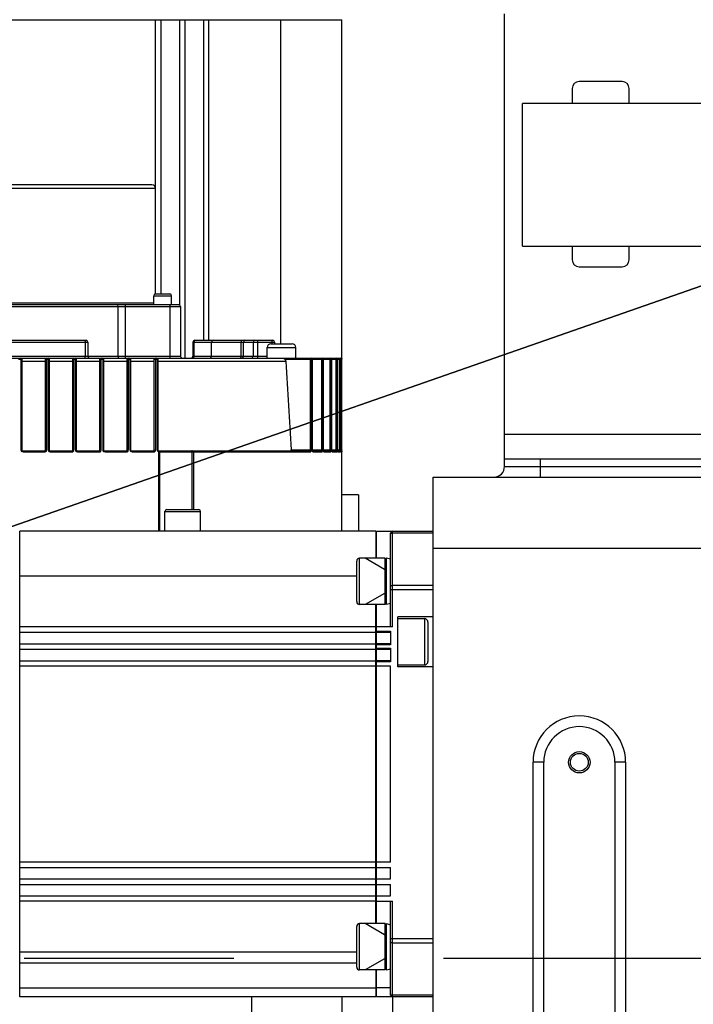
# Model space of a CAD drawing. Header units: millimetres. Extents: x 0 to 14268, y 0 to 10092.
# Tile 65 of 122: x 7871 to 8060, y 2461 to 2737. Entities that reach past the tile are written whole.
import ezdxf

# ---------------------------------------------------------------- set-up
doc = ezdxf.new("R2010")
doc.units = ezdxf.units.MM
doc.header["$LTSCALE"] = 784.74
doc.linetypes.add('CENTER', pattern=[0.6, 0.375, -0.075, 0.075, -0.075])
doc.layers.get('0').update_dxf_attribs({"linetype": 'CONTINUOUS'})
for name, color, linetype in [('204101000060_DXF_AXIS', 7, 'CONTINUOUS'), ('304103000190DXF_CONTINUOUS_LINE', 7, 'CONTINUOUS'), ('304103000191DXF_CONTINUOUS_LINE', 7, 'CONTINUOUS'), ('304105000433DXF_CONTINUOUS_LINE', 7, 'CONTINUOUS'), ('304304000142DXF_CONTINUOUS_LINE', 7, 'CONTINUOUS'), ('304304000144DXF_CONTINUOUS_LINE', 7, 'CONTINUOUS'), ('304304000146DXF_CONTINUOUS_LINE', 7, 'CONTINUOUS'), ('501023000047DXF_CONTINUOUS_LINE', 7, 'CONTINUOUS'), ('604006000004DXF_CONTINUOUS_LINE', 7, 'CONTINUOUS'), ('R210-1-XIANLDXF_CONTINUOUS_LINE', 7, 'CONTINUOUS'), ('运动范围-新_DXF_CONTINUOUS_LINE', 7, 'CONTINUOUS'), ('运动范围-新_DXF_DIMENSION', 7, 'CONTINUOUS')]:
    doc.layers.add(name, color=color, linetype=linetype)
doc.styles.get("Standard").update_dxf_attribs({"font": 'txt', "width": 0.7})
doc.dimstyles.new('DIMSTYLE_1', dxfattribs={"dimtxt": 108, "dimasz": 72, "dimexe": 1, "dimexo": 0, "dimgap": 4.5, "dimtad": 0, "dimtih": 1, "dimtoh": 1, "dimdec": 1, "dimdsep": 46, "dimtxsty": 'Standard', "dimblk": '_FILLED', "dimblk1": '_FILLED', "dimblk2": '_FILLED', "dimcen": 0.09, "dimclrt": 5, "dimazin": 2, "dimtp": 0.5, "dimtm": 0.5, "dimtfac": 1, "dimtdec": 65535, "dimtofl": 0, "dimtmove": 0, "dimatfit": 3, "dimldrblk": '_FILLED', "dimfxl": 0, "dimtolj": 1, "dimarcsym": 0})
doc.dimstyles.new('DIMSTYLE_6', dxfattribs={"dimtxt": 108, "dimasz": 72, "dimexe": 1, "dimexo": 0, "dimtad": 1, "dimdsep": 46, "dimtxsty": 'Standard', "dimblk": '_FILLED', "dimblk1": '_FILLED', "dimblk2": '_FILLED', "dimcen": 0.09, "dimclrt": 5, "dimazin": 2, "dimtp": 0.8, "dimtm": 0.8, "dimtfac": 1, "dimtofl": 0, "dimtmove": 0, "dimatfit": 3, "dimldrblk": '_FILLED', "dimfxl": 0, "dimtolj": 1, "dimarcsym": 0})
doc.dimstyles.new('DIMSTYLE_7', dxfattribs={"dimtxt": 108, "dimasz": 72, "dimexe": 1, "dimexo": 0, "dimtad": 1, "dimdsep": 46, "dimtxsty": 'Standard', "dimblk": '_FILLED', "dimblk1": '_FILLED', "dimblk2": '_FILLED', "dimcen": 0.09, "dimclrt": 5, "dimazin": 2, "dimtp": 2, "dimtm": 2, "dimtfac": 1, "dimtofl": 0, "dimtmove": 0, "dimatfit": 3, "dimldrblk": '_FILLED', "dimfxl": 0, "dimtolj": 1, "dimarcsym": 0})

# ---------------------------------------------------------------- blocks, each defined once
blk = doc.blocks.new('*D1')
at = {"layer": '运动范围-新_DXF_DIMENSION', "color": 2, "linetype": 'Continuous', "transparency": 16777216}
for start, end in [(100.63351, 165), (0, 63.53964)]:
    blk.add_arc((7521.37, 2473.77), 625.52, start, end, dxfattribs=at)
for points in [[(6928.38, 2707.79), (6917.17, 2635.66), (6951.16, 2700.26)], [(8130.76, 2544.96), (8146.88, 2473.77), (8154.72, 2546.34)]]:
    blk.add_solid(points, dxfattribs=at)
blk = doc.blocks.new('_FILLED')
at = {"color": 0, "linetype": 'ByBlock'}
blk.add_solid([(0, 0), (-1, 0.1667), (-1, -0.1667)], dxfattribs=at)
blk = doc.blocks.new('*D2')
at = {"layer": '运动范围-新_DXF_DIMENSION', "color": 2, "linetype": 'Continuous', "transparency": 16777216}
for start, end in [(296.46036, 360), (195, 259.36649)]:
    blk.add_arc((7521.37, 2473.77), 625.52, start, end, dxfattribs=at)
for points in [[(8154.72, 2401.2), (8146.88, 2473.77), (8130.76, 2402.58)], [(6951.16, 2247.28), (6917.17, 2311.87), (6928.38, 2239.75)]]:
    blk.add_solid(points, dxfattribs=at)
blk = doc.blocks.new('*D7')
at = {"layer": '运动范围-新_DXF_DIMENSION', "color": 2, "linetype": 'Continuous', "transparency": 16777216}
for p, q in [((7521.38, 2473.77), (8564, 3282.69)), ((8243.52, 3034.04), (7521.38, 2473.77)), ((8243.52, 3034.04), (8243.52, 3034.04))]:
    blk.add_line(p, q, dxfattribs=at)
at = {"layer": '运动范围-新_DXF_DIMENSION', "color": 2, "linetype": 'Continuous', "transparency": 16777216, "xscale": 72, "yscale": 72, "zscale": 72, "rotation": 217.805634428}
blk.add_blockref('_FILLED', (8243.52, 3034.04), dxfattribs=at)
blk = doc.blocks.new('*D8')
at = {"layer": '运动范围-新_DXF_DIMENSION', "color": 2, "linetype": 'Continuous', "transparency": 16777216}
for p, q in [((7521.38, 2473.77), (10628.18, 3556.87)), ((10055.22, 3357.12), (7521.38, 2473.77)), ((10055.22, 3357.12), (10055.22, 3357.12))]:
    blk.add_line(p, q, dxfattribs=at)
at = {"layer": '运动范围-新_DXF_DIMENSION', "color": 2, "linetype": 'Continuous', "transparency": 16777216, "xscale": 72, "yscale": 72, "zscale": 72, "rotation": 199.2197259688}
blk.add_blockref('_FILLED', (10055.22, 3357.12), dxfattribs=at)

msp = doc.modelspace()

# ---------------------------------------------------------------- linework, layer by layer
at = {"layer": '204101000060_DXF_AXIS', "color": 7, "linetype": 'CENTER'}
msp.add_line((7048.51, 2473.768), (9307.468, 2473.768), dxfattribs=at)
at = {"layer": '304103000190DXF_CONTINUOUS_LINE', "color": 7, "linetype": 'Continuous'}
for q in [(7961.733, 2603.768), (7966.383, 2593.568)]:
    msp.add_line((7966.383, 2603.768), q, dxfattribs=at)
at = {"layer": '304103000191DXF_CONTINUOUS_LINE', "color": 7, "linetype": 'Continuous'}
for p, q in [((8007.383, 2611.768), (8007.383, 2613.768)), ((7987.383, 2608.768), (8123.383, 2608.768)), ((7987.383, 2402.23), (7987.383, 2608.768)), ((8018.383, 2411.914), (8018.383, 2528.768)), ((8038.383, 2528.768), (8038.383, 2368.768))]:
    msp.add_line(p, q, dxfattribs=at)
at = {"layer": '304103000191DXF_CONTINUOUS_LINE', "color": 9, "linetype": 'Continuous'}
for p, q in [((8017.383, 2613.768), (8017.383, 2608.768)), ((8007.383, 2611.768), (8077.383, 2611.768)), ((8113.383, 2588.768), (7987.383, 2588.768)), ((8018.383, 2528.768), (8015.383, 2528.768)), ((8015.383, 2368.768), (8015.383, 2528.768)), ((8041.383, 2528.768), (8038.383, 2528.768)), ((8041.383, 2528.768), (8041.383, 2368.768)), ((7975.998, 2457.981), (7975.998, 2462.968))]:
    msp.add_line(p, q, dxfattribs=at)
at = {"layer": '304103000191DXF_CONTINUOUS_LINE', "color": 7, "linetype": 'Continuous'}
for radius in [3, 2.5]:
    msp.add_circle((8028.383, 2528.768), radius, dxfattribs=at)
for centre, radius, start, end in [((8004.383, 2611.768), 3, 270, 360), ((8028.383, 2528.768), 10, 0, 180)]:
    msp.add_arc(centre, radius, start, end, dxfattribs=at)
at = {"layer": '304103000191DXF_CONTINUOUS_LINE', "color": 9, "linetype": 'Continuous'}
msp.add_arc((8028.383, 2528.768), 13, 0, 180, dxfattribs=at)
at = {"layer": '304105000433DXF_CONTINUOUS_LINE', "color": 7, "linetype": 'Continuous'}
for p, q in [((8007.383, 2613.768), (8007.383, 2738.768)), ((8040.383, 2719.768), (8028.383, 2719.768)), ((8026.383, 2717.768), (8026.383, 2713.568)), ((8042.383, 2713.568), (8042.383, 2717.768)), ((8026.383, 2673.568), (8026.383, 2669.768)), ((8042.383, 2669.768), (8042.383, 2673.568)), ((8028.383, 2667.768), (8040.383, 2667.768)), ((8077.383, 2613.768), (8007.383, 2613.768))]:
    msp.add_line(p, q, dxfattribs=at)
at = {"layer": '304105000433DXF_CONTINUOUS_LINE', "color": 9, "linetype": 'Continuous'}
msp.add_line((8077.383, 2620.768), (8007.383, 2620.768), dxfattribs=at)
at = {"layer": '304105000433DXF_CONTINUOUS_LINE', "color": 7, "linetype": 'Continuous'}
for centre, start, end in [((8028.383, 2717.768), 90, 180), ((8040.383, 2717.768), 0, 90), ((8028.383, 2669.768), 180, 270), ((8040.383, 2669.768), 270, 360)]:
    msp.add_arc(centre, 2, start, end, dxfattribs=at)
at = {"layer": '304304000142DXF_CONTINUOUS_LINE', "color": 9, "linetype": 'Continuous'}
for p, q in [((7909.383, 2689.768), (7833.383, 2689.768)), ((7848.383, 2657.668), (7908.883, 2657.668)), ((7908.883, 2659.668), (7913.883, 2659.668)), ((7826.383, 2656.668), (7916.383, 2656.668)), ((7898.817, 2656.668), (7898.817, 2642.668)), ((7900.849, 2657.168), (7900.849, 2642.168)), ((7913.383, 2657.168), (7913.383, 2642.168)), ((7852.405, 2646.668), (7890.361, 2646.668)), ((7889.606, 2646.668), (7889.606, 2642.668)), ((7919.875, 2646.668), (7942.823, 2646.668)), ((7920.158, 2646.668), (7920.158, 2642.668)), ((7933.402, 2642.668), (7933.402, 2646.668)), ((7934.112, 2642.668), (7934.112, 2646.668)), ((7936.804, 2646.668), (7936.804, 2642.668)), ((7938.025, 2646.668), (7938.025, 2642.668)), ((7942.082, 2646.668), (7942.082, 2646.168)), ((7940.744, 2645.168), (7948.744, 2645.168)), ((7826.383, 2642.668), (7916.383, 2642.668)), ((7870.883, 2641.868), (7871.883, 2641.868)), ((7871.583, 2642.168), (7871.584, 2616.468)), ((7878.512, 2641.22), (7871.883, 2641.22)), ((7878.512, 2641.868), (7879.512, 2641.868)), ((7878.833, 2642.019), (7878.836, 2641.868)), ((7878.836, 2616.468), (7878.836, 2641.868)), ((7879.238, 2641.868), (7879.238, 2616.468)), ((7886.14, 2641.22), (7879.512, 2641.22)), ((7886.14, 2641.868), (7887.14, 2641.868)), ((7886.484, 2642.02), (7886.491, 2641.868)), ((7886.491, 2616.468), (7886.491, 2641.868)), ((7886.892, 2641.868), (7886.892, 2616.468)), ((7893.769, 2641.22), (7887.14, 2641.22)), ((7893.769, 2641.868), (7894.769, 2641.868)), ((7894.134, 2642.02), (7894.145, 2641.868)), ((7894.145, 2616.468), (7894.145, 2641.868)), ((7894.546, 2641.868), (7894.546, 2616.468)), ((7901.398, 2641.22), (7894.769, 2641.22)), ((7901.398, 2641.868), (7902.398, 2641.868)), ((7901.785, 2642.018), (7901.799, 2641.868)), ((7901.799, 2616.468), (7901.799, 2641.868)), ((7902.2, 2641.868), (7902.2, 2616.468)), ((7909.027, 2641.22), (7902.398, 2641.22)), ((7909.027, 2641.868), (7910.027, 2641.868)), ((7909.437, 2642.014), (7909.453, 2641.868)), ((7909.453, 2616.468), (7909.453, 2641.868)), ((7909.854, 2641.868), (7909.854, 2616.468)), ((7946.008, 2641.22), (7910.027, 2641.22)), ((7919.875, 2642.668), (7940.744, 2642.668)), ((7945.687, 2641.868), (7961.414, 2641.868)), ((7952.861, 2616.468), (7952.861, 2642.168)), ((7953.048, 2642.168), (7953.183, 2642.129)), ((7953.096, 2642.018), (7953.133, 2641.868)), ((7953.133, 2616.468), (7953.133, 2641.868)), ((7953.321, 2641.868), (7953.321, 2616.468)), ((7956.033, 2616.468), (7956.033, 2642.168)), ((7956.177, 2642.168), (7956.314, 2642.13)), ((7956.277, 2642.018), (7956.315, 2641.868)), ((7956.315, 2616.468), (7956.315, 2641.868)), ((7956.459, 2641.868), (7956.459, 2616.468)), ((7958.423, 2616.468), (7958.423, 2642.168)), ((7958.528, 2642.168), (7958.669, 2642.13)), ((7958.669, 2642.13), (7958.778, 2642.021)), ((7958.674, 2642.018), (7958.713, 2641.868)), ((7958.713, 2616.468), (7958.713, 2641.868)), ((7958.778, 2642.021), (7958.819, 2641.868)), ((7958.819, 2641.868), (7958.819, 2616.468)), ((7960.096, 2616.468), (7960.096, 2642.168)), ((7960.165, 2642.168), (7960.309, 2642.13)), ((7960.309, 2642.13), (7960.42, 2642.02)), ((7960.352, 2642.019), (7960.392, 2641.868)), ((7960.392, 2616.468), (7960.392, 2641.868)), ((7960.42, 2642.02), (7960.461, 2641.868)), ((7960.461, 2641.868), (7960.461, 2616.468)), ((7961.092, 2616.468), (7961.092, 2642.168)), ((7961.391, 2616.468), (7961.391, 2641.868)), ((7961.433, 2641.868), (7961.433, 2642.168)), ((7961.433, 2641.868), (7961.733, 2641.868)), ((7871.883, 2616.468), (7871.584, 2616.468)), ((7878.512, 2616.468), (7878.836, 2616.468)), ((7879.512, 2616.468), (7879.238, 2616.468)), ((7886.14, 2616.468), (7886.491, 2616.468)), ((7887.14, 2616.468), (7886.892, 2616.468)), ((7893.769, 2616.468), (7894.145, 2616.468)), ((7894.769, 2616.468), (7894.546, 2616.468)), ((7901.398, 2616.468), (7901.799, 2616.468)), ((7902.398, 2616.468), (7902.2, 2616.468)), ((7909.027, 2616.468), (7909.453, 2616.468)), ((7910.027, 2616.468), (7909.854, 2616.468)), ((7947.466, 2616.468), (7953.133, 2616.468)), ((7953.348, 2616.468), (7953.321, 2616.468)), ((7953.408, 2616.468), (7956.315, 2616.468)), ((7956.459, 2616.468), (7958.713, 2616.468)), ((7958.819, 2616.468), (7960.392, 2616.468)), ((7960.094, 2616.408), (7960.096, 2616.468)), ((7960.461, 2616.468), (7961.391, 2616.468)), ((7961.091, 2616.408), (7961.092, 2616.468)), ((7961.431, 2616.203), (7961.433, 2616.408)), ((7961.433, 2616.468), (7961.733, 2616.468)), ((7961.732, 2616.159), (7961.732, 2616.206)), ((7872.183, 2616.168), (7872.184, 2616.127)), ((7872.184, 2616.127), (7872.186, 2615.868)), ((7872.186, 2615.868), (7878.234, 2615.868)), ((7878.212, 2616.168), (7878.223, 2616.127)), ((7879.812, 2616.168), (7879.826, 2616.127)), ((7879.84, 2615.868), (7885.889, 2615.868)), ((7885.84, 2616.168), (7885.864, 2616.127)), ((7887.44, 2616.168), (7887.467, 2616.127)), ((7887.494, 2615.868), (7893.543, 2615.868)), ((7893.469, 2616.168), (7893.506, 2616.127)), ((7895.069, 2616.168), (7895.109, 2616.127)), ((7895.148, 2615.868), (7901.197, 2615.868)), ((7901.098, 2616.168), (7901.147, 2616.127)), ((7902.698, 2616.168), (7902.75, 2616.127)), ((7902.802, 2615.868), (7908.851, 2615.868)), ((7908.727, 2616.168), (7908.789, 2616.127)), ((7910.263, 2616.174), (7910.315, 2616.127)), ((7910.315, 2616.127), (7910.338, 2616.021)), ((7910.338, 2616.021), (7910.329, 2615.881)), ((7910.329, 2593.568), (7910.329, 2615.881)), ((7910.569, 2616.016), (7910.608, 2615.868)), ((7910.583, 2616.018), (7910.622, 2615.868)), ((7910.583, 2615.868), (7910.622, 2615.868)), ((7910.608, 2593.568), (7910.608, 2615.868)), ((7910.622, 2615.868), (7952.847, 2615.868)), ((7919.567, 2616.018), (7919.551, 2615.868)), ((7919.551, 2615.868), (7919.551, 2599.668)), ((7919.993, 2616.018), (7920.014, 2615.868)), ((7920.014, 2615.868), (7920.014, 2599.668)), ((7953.325, 2616.168), (7953.461, 2616.127)), ((7953.461, 2616.127), (7953.561, 2616.018)), ((7953.561, 2616.018), (7953.598, 2615.868)), ((7953.598, 2615.868), (7956.094, 2615.868)), ((7956.53, 2616.127), (7956.634, 2616.018)), ((7956.634, 2616.018), (7956.672, 2615.868)), ((7956.672, 2615.868), (7958.551, 2615.868)), ((7958.868, 2616.086), (7958.934, 2616.018)), ((7958.934, 2616.018), (7958.973, 2615.868)), ((7958.973, 2615.868), (7960.285, 2615.868)), ((7959.99, 2616.168), (7960.12, 2616.137)), ((7960.245, 2616.018), (7960.285, 2615.868)), ((7960.521, 2616.018), (7960.561, 2615.868)), ((7960.561, 2615.868), (7961.336, 2615.868)), ((7961.174, 2616.135), (7961.296, 2616.018)), ((7961.296, 2616.018), (7961.336, 2615.868)), ((7961.433, 2616.018), (7961.473, 2615.868)), ((7961.473, 2615.868), (7961.729, 2615.868)), ((7961.602, 2616.113), (7961.689, 2616.018)), ((7961.689, 2616.018), (7961.729, 2615.868)), ((7912.027, 2599.168), (7922.027, 2599.168)), ((7936.333, 2462.968), (7936.333, 2453.581))]:
    msp.add_line(p, q, dxfattribs=at)
at = {"layer": '304304000142DXF_CONTINUOUS_LINE', "color": 7, "linetype": 'Continuous'}
for p, q in [((7908.383, 2690.768), (7834.383, 2690.768)), ((7909.383, 2660.168), (7909.383, 2689.768)), ((7908.883, 2657.168), (7908.883, 2659.668)), ((7909.383, 2660.168), (7913.383, 2660.168)), ((7913.883, 2657.168), (7913.883, 2659.668)), ((7826.883, 2657.168), (7915.883, 2657.168)), ((7916.383, 2656.668), (7916.383, 2642.668)), ((7852.906, 2647.168), (7889.86, 2647.168)), ((7890.361, 2646.668), (7890.361, 2642.668)), ((7919.875, 2646.668), (7919.875, 2642.668)), ((7920.376, 2647.168), (7942.323, 2647.168)), ((7925.142, 2642.668), (7925.142, 2646.668)), ((7942.823, 2646.668), (7942.823, 2646.168)), ((7940.744, 2642.168), (7940.744, 2645.168)), ((7941.744, 2646.168), (7947.744, 2646.168)), ((7948.744, 2642.168), (7948.744, 2645.168)), ((7781.662, 2642.168), (7958.423, 2642.168)), ((7871.883, 2641.868), (7871.883, 2616.468)), ((7878.512, 2616.468), (7878.512, 2641.868)), ((7879.512, 2641.868), (7879.512, 2616.468)), ((7886.14, 2616.468), (7886.14, 2641.868)), ((7887.14, 2641.868), (7887.14, 2616.468)), ((7893.769, 2616.468), (7893.769, 2641.868)), ((7894.769, 2641.868), (7894.769, 2616.468)), ((7901.398, 2616.468), (7901.398, 2641.868)), ((7902.398, 2641.868), (7902.398, 2616.468)), ((7909.027, 2616.468), (7909.027, 2641.868)), ((7910.027, 2641.868), (7910.027, 2616.468)), ((7953.348, 2641.868), (7953.348, 2616.468)), ((7956.477, 2641.868), (7956.477, 2616.468)), ((7958.528, 2642.168), (7960.096, 2642.168)), ((7958.828, 2641.868), (7958.828, 2616.468)), ((7960.165, 2642.168), (7961.433, 2642.168)), ((7960.465, 2641.868), (7960.465, 2616.468)), ((7961.433, 2642.168), (7961.581, 2642.128)), ((7961.581, 2642.128), (7961.692, 2642.019)), ((7961.692, 2642.019), (7961.733, 2641.868)), ((7961.733, 2593.568), (7961.733, 2641.868)), ((7956.479, 2616.388), (7956.477, 2616.468)), ((7958.835, 2616.306), (7958.828, 2616.468)), ((7958.855, 2616.161), (7958.835, 2616.306)), ((7960.469, 2616.303), (7960.465, 2616.468)), ((7960.482, 2616.15), (7960.469, 2616.303)), ((7961.428, 2616.32), (7961.426, 2616.468)), ((7961.433, 2616.167), (7961.428, 2616.32)), ((7961.732, 2616.284), (7961.732, 2616.34)), ((7961.732, 2616.206), (7961.732, 2616.284)), ((7961.733, 2616.468), (7961.733, 2616.352)), ((7872.183, 2616.168), (7878.212, 2616.168)), ((7879.812, 2616.168), (7885.84, 2616.168)), ((7887.44, 2616.168), (7893.469, 2616.168)), ((7895.069, 2616.168), (7901.098, 2616.168)), ((7902.698, 2616.168), (7908.727, 2616.168)), ((7910.327, 2616.168), (7952.576, 2616.168)), ((7953.408, 2616.168), (7955.813, 2616.168)), ((7956.517, 2616.168), (7958.262, 2616.168)), ((7956.539, 2616.104), (7956.517, 2616.168)), ((7956.539, 2616.105), (7956.536, 2616.11)), ((7958.854, 2616.168), (7959.99, 2616.168)), ((7960.481, 2616.168), (7961.038, 2616.168)), ((7961.038, 2616.168), (7961.174, 2616.135)), ((7912.527, 2599.668), (7921.527, 2599.668)), ((7912.027, 2593.568), (7912.027, 2599.168)), ((7922.027, 2593.568), (7922.027, 2599.168)), ((7961.733, 2462.968), (7961.733, 2453.581))]:
    msp.add_line(p, q, dxfattribs=at)
at = {"layer": '304304000142DXF_CONTINUOUS_LINE', "color": 9, "linetype": 'Continuous'}
for points in [[(7878.812, 2642.168), (7878.824, 2642.13), (7878.833, 2642.019)], [(7879.212, 2642.168), (7879.224, 2642.129), (7879.234, 2642.019), (7879.238, 2641.868)], [(7886.44, 2642.168), (7886.465, 2642.13), (7886.484, 2642.02)], [(7886.84, 2642.168), (7886.866, 2642.129), (7886.885, 2642.019), (7886.892, 2641.868)], [(7894.069, 2642.168), (7894.106, 2642.13), (7894.134, 2642.02)], [(7894.469, 2642.168), (7894.507, 2642.128), (7894.536, 2642.018), (7894.546, 2641.868)], [(7901.698, 2642.168), (7901.747, 2642.13), (7901.785, 2642.018)], [(7902.098, 2642.168), (7902.149, 2642.128), (7902.186, 2642.018), (7902.2, 2641.868)], [(7909.327, 2642.168), (7909.389, 2642.129), (7909.437, 2642.014)], [(7909.727, 2642.168), (7909.79, 2642.128), (7909.837, 2642.018), (7909.854, 2641.868)], [(7952.861, 2642.168), (7952.996, 2642.128), (7953.096, 2642.018)], [(7953.183, 2642.129), (7953.286, 2642.014), (7953.321, 2641.868)], [(7956.033, 2642.168), (7956.172, 2642.128), (7956.277, 2642.018)], [(7956.314, 2642.13), (7956.42, 2642.02), (7956.459, 2641.868)], [(7958.423, 2642.168), (7958.567, 2642.128), (7958.674, 2642.018)], [(7960.096, 2642.168), (7960.242, 2642.129), (7960.352, 2642.019)], [(7952.576, 2616.168), (7952.628, 2616.172), (7952.68, 2616.188), (7952.729, 2616.214), (7952.769, 2616.245), (7952.799, 2616.28), (7952.823, 2616.317), (7952.842, 2616.359), (7952.856, 2616.408), (7952.861, 2616.468)], [(7955.813, 2616.168), (7955.853, 2616.173), (7955.894, 2616.189), (7955.933, 2616.216), (7955.964, 2616.249), (7955.988, 2616.285), (7956.006, 2616.323), (7956.019, 2616.365), (7956.029, 2616.412), (7956.033, 2616.468)], [(7958.262, 2616.168), (7958.292, 2616.173), (7958.322, 2616.189), (7958.35, 2616.216), (7958.374, 2616.25), (7958.391, 2616.287), (7958.404, 2616.326), (7958.414, 2616.367), (7958.421, 2616.413), (7958.423, 2616.468)], [(7959.99, 2616.168), (7960.012, 2616.174), (7960.034, 2616.195), (7960.055, 2616.229), (7960.07, 2616.27), (7960.081, 2616.312), (7960.089, 2616.357), (7960.094, 2616.408)], [(7961.038, 2616.168), (7961.049, 2616.174), (7961.061, 2616.195), (7961.071, 2616.229), (7961.079, 2616.27), (7961.084, 2616.313), (7961.088, 2616.358), (7961.091, 2616.408)], [(7878.223, 2616.127), (7878.231, 2616.018), (7878.234, 2615.868)], [(7879.826, 2616.127), (7879.836, 2616.018), (7879.84, 2615.868)], [(7885.864, 2616.127), (7885.882, 2616.018), (7885.889, 2615.868)], [(7887.467, 2616.127), (7887.487, 2616.018), (7887.494, 2615.868)], [(7893.506, 2616.127), (7893.533, 2616.018), (7893.543, 2615.868)], [(7895.109, 2616.127), (7895.138, 2616.018), (7895.148, 2615.868)], [(7901.147, 2616.127), (7901.184, 2616.018), (7901.197, 2615.868)], [(7902.75, 2616.127), (7902.788, 2616.018), (7902.802, 2615.868)], [(7908.789, 2616.127), (7908.834, 2616.018), (7908.851, 2615.868)], [(7910.319, 2616.168), (7910.464, 2616.125), (7910.569, 2616.016)], [(7910.327, 2616.168), (7910.475, 2616.127), (7910.583, 2616.018)], [(7910.329, 2615.881), (7910.415, 2615.875), (7910.488, 2615.871), (7910.543, 2615.869), (7910.583, 2615.868)], [(7919.668, 2616.168), (7919.609, 2616.127), (7919.567, 2616.018)], [(7919.853, 2616.168), (7919.934, 2616.127), (7919.993, 2616.018)], [(7952.576, 2616.168), (7952.712, 2616.127), (7952.811, 2616.018), (7952.847, 2615.868)], [(7955.813, 2616.168), (7955.953, 2616.127), (7956.056, 2616.018), (7956.094, 2615.868)], [(7958.262, 2616.168), (7958.407, 2616.127), (7958.513, 2616.018), (7958.551, 2615.868)], [(7960.12, 2616.137), (7960.137, 2616.127), (7960.245, 2616.018)]]:
    msp.add_lwpolyline(points, dxfattribs=at)
at = {"layer": '304304000142DXF_CONTINUOUS_LINE', "color": 7, "linetype": 'Continuous'}
for points in [[(7961.092, 2642.168), (7961.239, 2642.129), (7961.35, 2642.019), (7961.391, 2641.868)], [(7961.126, 2642.168), (7961.272, 2642.13), (7961.384, 2642.02), (7961.425, 2641.868)], [(7947.33, 2616.168), (7947.407, 2616.211), (7947.455, 2616.323), (7947.466, 2616.468)], [(7953.41, 2616.154), (7953.373, 2616.255), (7953.35, 2616.421), (7953.348, 2616.468)], [(7956.517, 2616.168), (7956.506, 2616.199), (7956.479, 2616.388)], [(7953.408, 2616.145), (7953.418, 2616.138), (7953.41, 2616.154)], [(7958.865, 2616.089), (7958.876, 2616.075), (7958.876, 2616.08), (7958.855, 2616.161)], [(7960.5, 2616.036), (7960.505, 2616.025), (7960.498, 2616.052), (7960.482, 2616.15)], [(7961.429, 2616.168), (7961.579, 2616.127), (7961.602, 2616.113)], [(7961.446, 2615.983), (7961.45, 2615.972), (7961.45, 2615.974), (7961.444, 2616.018), (7961.437, 2616.093), (7961.433, 2616.167)]]:
    msp.add_lwpolyline(points, dxfattribs=at)
for centre, radius, start, end in [((7908.383, 2689.768), 1, 0, 90), ((7909.383, 2659.668), 0.5, 90, 180), ((7913.383, 2659.668), 0.5, 0, 90), ((7915.883, 2656.668), 0.5, 0, 90), ((7889.861, 2646.668), 0.5, 0, 90), ((7920.375, 2646.668), 0.5, 90, 180), ((7925.642, 2646.668), 0.5, 90, 180), ((7942.323, 2646.668), 0.5, 0, 90), ((7941.744, 2645.168), 1, 90, 180), ((7947.744, 2645.168), 1, 0, 90), ((7871.583, 2641.868), 0.3, 0, 90), ((7878.812, 2641.868), 0.3, 90, 180), ((7879.212, 2641.868), 0.3, 0, 90), ((7886.44, 2641.868), 0.3, 90, 180), ((7886.84, 2641.868), 0.3, 0, 90), ((7890.861, 2642.668), 0.5, 180, 270), ((7894.069, 2641.868), 0.3, 90, 180), ((7894.469, 2641.868), 0.3, 0, 90), ((7901.698, 2641.868), 0.3, 90, 180), ((7902.098, 2641.868), 0.3, 0, 90), ((7909.327, 2641.868), 0.3, 90, 180), ((7909.727, 2641.868), 0.3, 0, 90), ((7916.883, 2642.668), 0.5, 180, 270), ((7919.375, 2642.668), 0.5, 270, 360), ((7924.642, 2642.668), 0.5, 270, 360), ((7953.048, 2641.868), 0.3, 0, 90), ((7956.177, 2641.868), 0.3, 0, 90), ((7958.528, 2641.868), 0.3, 0, 90), ((7960.165, 2641.868), 0.3, 0, 90), ((7961.433, 2641.868), 0.3, 0, 90), ((7872.183, 2616.468), 0.3, 180, 270), ((7878.212, 2616.468), 0.3, 270, 360), ((7879.812, 2616.468), 0.3, 180, 270), ((7885.84, 2616.468), 0.3, 270, 360), ((7887.44, 2616.468), 0.3, 180, 270), ((7893.469, 2616.468), 0.3, 270, 360), ((7895.069, 2616.468), 0.3, 180, 270), ((7901.098, 2616.468), 0.3, 270, 360), ((7902.698, 2616.468), 0.3, 180, 270), ((7908.727, 2616.468), 0.3, 270, 360), ((7910.327, 2616.468), 0.3, 180, 270), ((7958.391, 2616.13), 2.993, 2.9504, 4.01612), ((7958.914, 2616.154), 2.47, 0.30133, 3.00315), ((7959.432, 2616.159), 1.951, 358.72251, 0.2555), ((7912.527, 2599.168), 0.5, 90, 180), ((7921.527, 2599.168), 0.5, 0, 90)]:
    msp.add_arc(centre, radius, start, end, dxfattribs=at)
at = {"layer": '304304000142DXF_CONTINUOUS_LINE', "color": 9, "linetype": 'Continuous'}
for centre, radius, start, end in [((7919.687, 2642.668), 0.471, 353.34064, 359.92426), ((7952.316, 2616.119), 0.783, 12.66793, 17.25814), ((7955.41, 2616.144), 0.88, 10.35381, 14.14039), ((7957.612, 2616.156), 1.083, 7.93635, 10.89154), ((7958.793, 2616.124), 1.585, 5.71709, 7.76716), ((7879.391, 2616.429), 0.514, 305.27292, 308.72176), ((7959.815, 2616.149), 1.568, 356.47647, 358.74916)]:
    msp.add_arc(centre, radius, start, end, dxfattribs=at)
for points in [[(7898.478, 2657.168), (7898.679, 2657.168), (7898.817, 2656.869), (7898.817, 2656.668)], [(7934.573, 2647.168), (7934.346, 2647.168), (7934.112, 2646.894), (7934.112, 2646.668)], [(7937.285, 2647.168), (7937.054, 2647.168), (7936.804, 2646.899), (7936.804, 2646.668)], [(7898.817, 2642.668), (7898.817, 2642.466), (7898.954, 2642.168), (7899.155, 2642.168)], [(7933.65, 2642.168), (7933.877, 2642.168), (7934.112, 2642.441), (7934.112, 2642.668)], [(7936.323, 2642.168), (7936.554, 2642.168), (7936.804, 2642.436), (7936.804, 2642.668)]]:
    msp.add_open_spline(points, degree=3, dxfattribs=at)
for points, knots in [([(7889.484, 2647.168), (7889.515, 2647.168), (7889.557, 2647.047), (7889.576, 2646.971), (7889.586, 2646.908)], [0, 0, 0, 0, 0.3318535, 1, 1, 1, 1]), ([(7889.586, 2646.908), (7889.593, 2646.869), (7889.603, 2646.789), (7889.606, 2646.708), (7889.606, 2646.668)], [0, 0, 0, 0, 0.4937567, 1, 1, 1, 1]), ([(7920.216, 2646.908), (7920.198, 2646.87), (7920.169, 2646.792), (7920.158, 2646.709), (7920.158, 2646.668)], [0, 0, 0, 0, 0.5053459, 1, 1, 1, 1]), ([(7920.517, 2647.168), (7920.456, 2647.168), (7920.325, 2647.091), (7920.249, 2646.977), (7920.216, 2646.908)], [0, 0, 0, 0, 0.4441085, 1, 1, 1, 1]), ([(7933.509, 2647.168), (7933.45, 2647.168), (7933.433, 2646.909), (7933.402, 2646.781), (7933.402, 2646.668)], [0, 0, 0, 0, 0.3422611, 1, 1, 1, 1]), ([(7937.895, 2647.168), (7937.957, 2647.168), (7937.996, 2646.917), (7938.025, 2646.781), (7938.025, 2646.668)], [0, 0, 0, 0, 0.3502743, 1, 1, 1, 1]), ([(7941.953, 2647.168), (7941.985, 2647.168), (7942.031, 2647.049), (7942.05, 2646.971), (7942.061, 2646.908)], [0, 0, 0, 0, 0.335506, 1, 1, 1, 1]), ([(7942.061, 2646.908), (7942.068, 2646.869), (7942.078, 2646.789), (7942.082, 2646.708), (7942.082, 2646.668)], [0, 0, 0, 0, 0.4939374, 1, 1, 1, 1]), ([(7889.729, 2642.168), (7889.669, 2642.168), (7889.635, 2642.421), (7889.606, 2642.554), (7889.606, 2642.668)], [0, 0, 0, 0, 0.3478479, 1, 1, 1, 1]), ([(7919.799, 2642.168), (7919.888, 2642.168), (7920.065, 2642.317), (7920.142, 2642.504), (7920.155, 2642.614)], [0, 0, 0, 0, 0.445785, 1, 1, 1, 1]), ([(7933.296, 2642.168), (7933.326, 2642.168), (7933.358, 2642.293), (7933.376, 2642.365), (7933.385, 2642.427)], [0, 0, 0, 0, 0.3231662, 1, 1, 1, 1]), ([(7933.385, 2642.427), (7933.391, 2642.466), (7933.399, 2642.546), (7933.402, 2642.627), (7933.402, 2642.668)], [0, 0, 0, 0, 0.4933537, 1, 1, 1, 1]), ([(7938.154, 2642.168), (7938.093, 2642.168), (7938.053, 2642.419), (7938.025, 2642.554), (7938.025, 2642.668)], [0, 0, 0, 0, 0.3502743, 1, 1, 1, 1]), ([(7871.584, 2616.468), (7871.584, 2616.405), (7871.601, 2616.277), (7871.644, 2616.154), (7871.677, 2616.097)], [0, 0, 0, 0, 0.4874821, 1, 1, 1, 1]), ([(7878.615, 2615.964), (7878.666, 2615.995), (7878.774, 2616.085), (7878.745, 2616.229), (7878.713, 2616.284)], [0, 0, 0, 0, 0.4862807, 1, 1, 1, 1]), ([(7878.713, 2616.284), (7878.707, 2616.293), (7878.695, 2616.312), (7878.682, 2616.33), (7878.675, 2616.339)], [0, 0, 0, 0, 0.479591, 1, 1, 1, 1]), ([(7879.238, 2616.468), (7879.238, 2616.405), (7879.255, 2616.277), (7879.299, 2616.154), (7879.331, 2616.097)], [0, 0, 0, 0, 0.487534, 1, 1, 1, 1]), ([(7886.142, 2615.908), (7886.225, 2615.935), (7886.405, 2616.002), (7886.406, 2616.213), (7886.367, 2616.283)], [0, 0, 0, 0, 0.5218749, 1, 1, 1, 1]), ([(7886.367, 2616.283), (7886.361, 2616.292), (7886.349, 2616.311), (7886.336, 2616.329), (7886.329, 2616.339)], [0, 0, 0, 0, 0.4795885, 1, 1, 1, 1]), ([(7886.892, 2616.468), (7886.892, 2616.405), (7886.91, 2616.276), (7886.954, 2616.153), (7886.986, 2616.096)], [0, 0, 0, 0, 0.4877046, 1, 1, 1, 1]), ([(7893.88, 2615.944), (7893.946, 2615.977), (7894.086, 2616.065), (7894.074, 2616.242), (7894.04, 2616.306)], [0, 0, 0, 0, 0.5042782, 1, 1, 1, 1]), ([(7894.04, 2616.306), (7894.035, 2616.315), (7894.025, 2616.334), (7894.013, 2616.352), (7894.006, 2616.361)], [0, 0, 0, 0, 0.4814731, 1, 1, 1, 1]), ([(7894.546, 2616.468), (7894.546, 2616.413), (7894.56, 2616.301), (7894.593, 2616.193), (7894.617, 2616.14)], [0, 0, 0, 0, 0.4835096, 1, 1, 1, 1]), ([(7901.421, 2615.9), (7901.513, 2615.927), (7901.711, 2615.994), (7901.732, 2616.225), (7901.693, 2616.302)], [0, 0, 0, 0, 0.5243179, 1, 1, 1, 1]), ([(7901.693, 2616.302), (7901.688, 2616.312), (7901.678, 2616.331), (7901.666, 2616.35), (7901.659, 2616.359)], [0, 0, 0, 0, 0.4814352, 1, 1, 1, 1]), ([(7902.2, 2616.468), (7902.2, 2616.412), (7902.215, 2616.298), (7902.25, 2616.189), (7902.275, 2616.136)], [0, 0, 0, 0, 0.4844372, 1, 1, 1, 1]), ([(7909.072, 2615.897), (7909.156, 2615.919), (7909.323, 2615.972), (7909.384, 2616.162), (7909.364, 2616.235)], [0, 0, 0, 0, 0.5314703, 1, 1, 1, 1]), ([(7909.343, 2616.291), (7909.338, 2616.301), (7909.327, 2616.322), (7909.315, 2616.342), (7909.308, 2616.352)], [0, 0, 0, 0, 0.4803741, 1, 1, 1, 1]), ([(7909.364, 2616.235), (7909.361, 2616.244), (7909.355, 2616.263), (7909.347, 2616.281), (7909.343, 2616.291)], [0, 0, 0, 0, 0.4820463, 1, 1, 1, 1]), ([(7909.854, 2616.468), (7909.854, 2616.403), (7909.875, 2616.273), (7909.925, 2616.15), (7909.961, 2616.095)], [0, 0, 0, 0, 0.4951504, 1, 1, 1, 1]), ([(7952.952, 2615.897), (7953.004, 2615.925), (7953.108, 2616.047), (7953.099, 2616.205), (7953.08, 2616.29)], [0, 0, 0, 0, 0.4042231, 1, 1, 1, 1]), ([(7953.321, 2616.468), (7953.321, 2616.417), (7953.327, 2616.313), (7953.341, 2616.21), (7953.352, 2616.159)], [0, 0, 0, 0, 0.4913004, 1, 1, 1, 1]), ([(7956.224, 2615.951), (7956.253, 2615.992), (7956.296, 2616.109), (7956.289, 2616.232), (7956.276, 2616.302)], [0, 0, 0, 0, 0.4150562, 1, 1, 1, 1]), ([(7956.459, 2616.468), (7956.459, 2616.417), (7956.464, 2616.314), (7956.474, 2616.211), (7956.482, 2616.159)], [0, 0, 0, 0, 0.4908936, 1, 1, 1, 1]), ([(7958.679, 2616.044), (7958.688, 2616.082), (7958.698, 2616.17), (7958.692, 2616.257), (7958.685, 2616.305)], [0, 0, 0, 0, 0.445384, 1, 1, 1, 1]), ([(7958.819, 2616.468), (7958.819, 2616.417), (7958.822, 2616.314), (7958.829, 2616.211), (7958.835, 2616.159)], [0, 0, 0, 0, 0.4905763, 1, 1, 1, 1]), ([(7960.285, 2615.868), (7960.325, 2615.868), (7960.386, 2616.056), (7960.38, 2616.178), (7960.37, 2616.282)], [0, 0, 0, 0, 0.2778638, 1, 1, 1, 1]), ([(7960.461, 2616.468), (7960.461, 2616.417), (7960.463, 2616.314), (7960.468, 2616.211), (7960.472, 2616.158)], [0, 0, 0, 0, 0.4906296, 1, 1, 1, 1]), ([(7961.425, 2616.468), (7961.425, 2616.379), (7961.428, 2616.22), (7961.433, 2616.06), (7961.44, 2615.989)], [0, 0, 0, 0, 0.5522599, 1, 1, 1, 1]), ([(7871.677, 2616.097), (7871.708, 2616.042), (7871.798, 2615.928), (7871.948, 2615.957), (7872.004, 2615.99)], [0, 0, 0, 0, 0.4901095, 1, 1, 1, 1]), ([(7872.004, 2615.99), (7872.013, 2615.996), (7872.032, 2616.008), (7872.049, 2616.021), (7872.058, 2616.028)], [0, 0, 0, 0, 0.4801339, 1, 1, 1, 1]), ([(7878.234, 2615.868), (7878.299, 2615.868), (7878.43, 2615.886), (7878.557, 2615.93), (7878.615, 2615.964)], [0, 0, 0, 0, 0.4888596, 1, 1, 1, 1]), ([(7879.331, 2616.097), (7879.362, 2616.042), (7879.453, 2615.928), (7879.603, 2615.957), (7879.659, 2615.99)], [0, 0, 0, 0, 0.4908875, 1, 1, 1, 1]), ([(7879.659, 2615.99), (7879.664, 2615.993), (7879.674, 2615.999), (7879.683, 2616.006), (7879.688, 2616.009)], [0, 0, 0, 0, 0.4891854, 1, 1, 1, 1]), ([(7885.889, 2615.868), (7885.93, 2615.868), (7886.016, 2615.875), (7886.1, 2615.895), (7886.142, 2615.908)], [0, 0, 0, 0, 0.477828, 1, 1, 1, 1]), ([(7886.986, 2616.096), (7887.018, 2616.042), (7887.108, 2615.927), (7887.259, 2615.957), (7887.314, 2615.99)], [0, 0, 0, 0, 0.492911, 1, 1, 1, 1]), ([(7887.314, 2615.99), (7887.323, 2615.995), (7887.341, 2616.007), (7887.359, 2616.021), (7887.367, 2616.028)], [0, 0, 0, 0, 0.4801069, 1, 1, 1, 1]), ([(7893.543, 2615.868), (7893.599, 2615.868), (7893.714, 2615.882), (7893.826, 2615.918), (7893.88, 2615.944)], [0, 0, 0, 0, 0.4820029, 1, 1, 1, 1]), ([(7894.617, 2616.14), (7894.645, 2616.079), (7894.718, 2615.951), (7894.877, 2615.955), (7894.933, 2615.983)], [0, 0, 0, 0, 0.5175107, 1, 1, 1, 1]), ([(7894.933, 2615.983), (7894.946, 2615.99), (7894.974, 2616.007), (7894.999, 2616.027), (7895.012, 2616.038)], [0, 0, 0, 0, 0.4687325, 1, 1, 1, 1]), ([(7901.197, 2615.868), (7901.233, 2615.868), (7901.309, 2615.874), (7901.383, 2615.89), (7901.421, 2615.9)], [0, 0, 0, 0, 0.476936, 1, 1, 1, 1]), ([(7902.275, 2616.136), (7902.305, 2616.075), (7902.378, 2615.948), (7902.536, 2615.952), (7902.591, 2615.982)], [0, 0, 0, 0, 0.5213636, 1, 1, 1, 1]), ([(7902.591, 2615.982), (7902.604, 2615.989), (7902.631, 2616.006), (7902.656, 2616.026), (7902.668, 2616.037)], [0, 0, 0, 0, 0.468605, 1, 1, 1, 1]), ([(7908.851, 2615.868), (7908.887, 2615.868), (7908.961, 2615.873), (7909.034, 2615.887), (7909.072, 2615.897)], [0, 0, 0, 0, 0.4760742, 1, 1, 1, 1]), ([(7909.961, 2616.095), (7909.991, 2616.051), (7910.062, 2615.968), (7910.177, 2615.953), (7910.226, 2615.965)], [0, 0, 0, 0, 0.5146459, 1, 1, 1, 1]), ([(7910.226, 2615.965), (7910.236, 2615.968), (7910.256, 2615.974), (7910.275, 2615.983), (7910.285, 2615.988)], [0, 0, 0, 0, 0.4816006, 1, 1, 1, 1]), ([(7952.847, 2615.868), (7952.864, 2615.868), (7952.901, 2615.873), (7952.935, 2615.887), (7952.952, 2615.897)], [0, 0, 0, 0, 0.4641033, 1, 1, 1, 1]), ([(7953.352, 2616.159), (7953.364, 2616.097), (7953.351, 2615.979), (7953.484, 2615.957), (7953.503, 2615.98)], [0, 0, 0, 0, 0.6790842, 1, 1, 1, 1]), ([(7953.503, 2615.98), (7953.509, 2615.988), (7953.521, 2616.006), (7953.531, 2616.025), (7953.536, 2616.037)], [0, 0, 0, 0, 0.4451232, 1, 1, 1, 1]), ([(7956.094, 2615.868), (7956.116, 2615.868), (7956.169, 2615.887), (7956.207, 2615.926), (7956.224, 2615.951)], [0, 0, 0, 0, 0.4284606, 1, 1, 1, 1]), ([(7956.482, 2616.159), (7956.492, 2616.099), (7956.462, 2615.99), (7956.585, 2615.963), (7956.597, 2615.982)], [0, 0, 0, 0, 0.7250286, 1, 1, 1, 1]), ([(7956.597, 2615.982), (7956.602, 2615.99), (7956.612, 2616.008), (7956.62, 2616.027), (7956.624, 2616.037)], [0, 0, 0, 0, 0.4394862, 1, 1, 1, 1]), ([(7958.551, 2615.868), (7958.579, 2615.868), (7958.644, 2615.926), (7958.669, 2615.997), (7958.679, 2616.044)], [0, 0, 0, 0, 0.3619494, 1, 1, 1, 1]), ([(7958.835, 2616.159), (7958.842, 2616.101), (7958.797, 2616.001), (7958.911, 2615.969), (7958.918, 2615.984)], [0, 0, 0, 0, 0.7789514, 1, 1, 1, 1]), ([(7958.918, 2615.984), (7958.922, 2615.991), (7958.929, 2616.009), (7958.935, 2616.028), (7958.938, 2616.038)], [0, 0, 0, 0, 0.4341772, 1, 1, 1, 1]), ([(7960.472, 2616.158), (7960.476, 2616.097), (7960.42, 2615.961), (7960.528, 2615.978), (7960.531, 2615.99)], [0, 0, 0, 0, 0.8282812, 1, 1, 1, 1]), ([(7960.531, 2615.99), (7960.532, 2615.996), (7960.535, 2616.008), (7960.538, 2616.021), (7960.539, 2616.028)], [0, 0, 0, 0, 0.4567794, 1, 1, 1, 1]), ([(7961.336, 2615.868), (7961.353, 2615.868), (7961.368, 2615.958), (7961.377, 2616.006), (7961.38, 2616.053)], [0, 0, 0, 0, 0.268435, 1, 1, 1, 1]), ([(7961.44, 2615.989), (7961.442, 2615.976), (7961.448, 2615.926), (7961.457, 2615.977), (7961.458, 2615.99)], [0, 0, 0, 0, 0.4894477, 1, 1, 1, 1]), ([(7961.458, 2615.99), (7961.459, 2615.996), (7961.46, 2616.008), (7961.462, 2616.021), (7961.462, 2616.028)], [0, 0, 0, 0, 0.4551068, 1, 1, 1, 1]), ([(7961.729, 2615.868), (7961.753, 2615.868), (7961.698, 2616.025), (7961.732, 2616.086), (7961.732, 2616.159)], [0, 0, 0, 0, 0.2459815, 1, 1, 1, 1])]:
    msp.add_open_spline(points, degree=3, knots=knots, dxfattribs=at)
at = {"layer": '304304000142DXF_CONTINUOUS_LINE', "color": 7, "linetype": 'Continuous'}
for points, knots in [([(7945.038, 2642.168), (7945.128, 2642.168), (7945.314, 2642.139), (7945.481, 2642.044), (7945.552, 2641.979)], [0, 0, 0, 0, 0.4810186, 1, 1, 1, 1]), ([(7945.552, 2641.979), (7945.57, 2641.963), (7945.605, 2641.927), (7945.637, 2641.889), (7945.652, 2641.868)], [0, 0, 0, 0, 0.4897716, 1, 1, 1, 1])]:
    msp.add_open_spline(points, degree=3, knots=knots, dxfattribs=at)
for points in [[(7945.687, 2641.868), (7945.866, 2641.706), (7945.994, 2641.46), (7946.008, 2641.22)], [(7946.008, 2641.22), (7946.495, 2632.969), (7946.981, 2624.718), (7947.466, 2616.468)]]:
    msp.add_open_spline(points, degree=3, dxfattribs=at)
at = {"layer": '304304000144DXF_CONTINUOUS_LINE', "color": 7, "linetype": 'Continuous'}
for p, q in [((7971.283, 2593.568), (7871.283, 2593.568)), ((7871.283, 2462.968), (7871.283, 2593.568)), ((7971.283, 2593.568), (7971.283, 2586.033)), ((7971.383, 2591.568), (7971.283, 2591.568)), ((7971.383, 2593.568), (7987.383, 2593.568)), ((7971.383, 2586.033), (7971.383, 2593.568)), ((7975.383, 2566.768), (7975.383, 2593.068)), ((7871.283, 2590.568), (7871.183, 2590.568)), ((7965.883, 2581.011), (7871.283, 2581.011)), ((7971.283, 2483.502), (7971.283, 2573.033)), ((7971.383, 2483.502), (7971.383, 2573.033)), ((7987.383, 2569.568), (7977.383, 2569.568)), ((7977.383, 2555.568), (7977.383, 2569.568)), ((7971.283, 2566.768), (7871.283, 2566.768)), ((7975.883, 2566.768), (7971.383, 2566.768)), ((7977.383, 2569.068), (7984.883, 2569.068)), ((7985.883, 2568.067), (7985.883, 2557.068)), ((7871.283, 2565.268), (7971.283, 2565.268)), ((7971.383, 2565.268), (7975.383, 2565.268)), ((7975.383, 2565.568), (7975.383, 2561.718)), ((7871.283, 2562.018), (7971.283, 2562.018)), ((7975.383, 2562.018), (7971.383, 2562.018)), ((7871.283, 2560.518), (7971.283, 2560.518)), ((7971.383, 2560.518), (7975.383, 2560.518)), ((7975.383, 2560.818), (7975.383, 2556.968)), ((7871.283, 2557.268), (7971.283, 2557.268)), ((7971.283, 2555.768), (7871.283, 2555.768)), ((7975.383, 2557.268), (7971.383, 2557.268)), ((7975.383, 2555.768), (7971.383, 2555.768)), ((7975.383, 2500.768), (7975.383, 2555.768)), ((7977.383, 2556.068), (7984.883, 2556.068)), ((7987.383, 2555.568), (7977.383, 2555.568)), ((7971.283, 2500.768), (7871.283, 2500.768)), ((7975.383, 2500.768), (7971.383, 2500.768)), ((7871.283, 2499.268), (7971.283, 2499.268)), ((7971.383, 2499.268), (7975.383, 2499.268)), ((7975.383, 2496.018), (7975.383, 2499.268)), ((7871.283, 2496.018), (7971.283, 2496.018)), ((7971.383, 2496.018), (7975.383, 2496.018)), ((7871.283, 2494.518), (7971.283, 2494.518)), ((7971.383, 2494.518), (7975.383, 2494.518)), ((7975.383, 2491.268), (7975.383, 2494.518)), ((7871.283, 2491.268), (7971.283, 2491.268)), ((7971.283, 2489.768), (7871.283, 2489.768)), ((7971.383, 2491.268), (7975.383, 2491.268)), ((7971.383, 2489.768), (7975.883, 2489.768)), ((7975.383, 2463.468), (7975.383, 2489.768)), ((7965.883, 2475.524), (7871.283, 2475.524)), ((7871.283, 2472.468), (7965.883, 2472.468)), ((7971.283, 2470.502), (7971.283, 2462.968)), ((7971.383, 2462.968), (7971.383, 2470.502)), ((7871.283, 2465.968), (7871.183, 2465.968)), ((7871.283, 2465.468), (7971.283, 2465.468)), ((7971.383, 2464.968), (7971.283, 2464.968)), ((7975.383, 2465.468), (7971.383, 2465.468)), ((7971.283, 2462.968), (7871.283, 2462.968)), ((7987.383, 2462.968), (7971.383, 2462.968))]:
    msp.add_line(p, q, dxfattribs=at)
at = {"layer": '304304000144DXF_CONTINUOUS_LINE', "color": 9, "linetype": 'Continuous'}
for p, q in [((7975.883, 2566.768), (7975.883, 2593.568)), ((7975.883, 2593.15), (7987.383, 2593.15)), ((7987.383, 2578.41), (7975.883, 2578.41)), ((7987.383, 2577.187), (7975.383, 2577.187)), ((7984.883, 2569.068), (7984.883, 2556.068)), ((7971.383, 2565.568), (7975.383, 2565.568)), ((7975.383, 2561.718), (7971.383, 2561.718)), ((7971.383, 2560.818), (7975.383, 2560.818)), ((7975.383, 2556.968), (7971.383, 2556.968)), ((7975.883, 2462.968), (7975.883, 2489.768)), ((7975.383, 2479.348), (7987.383, 2479.348)), ((7975.883, 2478.125), (7987.383, 2478.125)), ((7987.383, 2463.385), (7975.883, 2463.385))]:
    msp.add_line(p, q, dxfattribs=at)
at = {"layer": '304304000144DXF_CONTINUOUS_LINE', "color": 7, "linetype": 'Continuous'}
for centre, radius, start, end in [((7975.883, 2593.068), 0.5, 90, 180), ((7984.883, 2568.068), 1, 0, 90), ((7984.883, 2557.068), 1, 270, 360), ((7975.883, 2463.468), 0.5, 180, 270)]:
    msp.add_arc(centre, radius, start, end, dxfattribs=at)
at = {"layer": '304304000144DXF_CONTINUOUS_LINE', "color": 9, "linetype": 'Continuous'}
for points, knots in [([(7975.383, 2592.754), (7975.383, 2592.851), (7975.431, 2593.08), (7975.697, 2593.101), (7975.782, 2593.048)], [0, 0, 0, 0, 0.4907346, 1, 1, 1, 1]), ([(7975.383, 2578.104), (7975.383, 2578.182), (7975.466, 2578.376), (7975.692, 2578.374), (7975.782, 2578.331)], [0, 0, 0, 0, 0.4365787, 1, 1, 1, 1]), ([(7975.383, 2478.431), (7975.383, 2478.353), (7975.466, 2478.159), (7975.692, 2478.161), (7975.782, 2478.204)], [0, 0, 0, 0, 0.4365787, 1, 1, 1, 1]), ([(7975.383, 2463.781), (7975.383, 2463.684), (7975.431, 2463.455), (7975.697, 2463.434), (7975.782, 2463.487)], [0, 0, 0, 0, 0.4907346, 1, 1, 1, 1])]:
    msp.add_open_spline(points, degree=3, knots=knots, dxfattribs=at)
at = {"layer": '304304000146DXF_CONTINUOUS_LINE', "color": 7, "linetype": 'Continuous'}
for p, q in [((7781.033, 2737.068), (7961.733, 2737.068)), ((7909.383, 2689.768), (7909.383, 2737.068)), ((7910.883, 2737.068), (7910.883, 2660.168)), ((7916.133, 2737.068), (7916.133, 2657.101)), ((7917.633, 2737.068), (7917.633, 2642.168)), ((7922.883, 2737.068), (7922.883, 2647.168)), ((7924.383, 2647.168), (7924.383, 2737.068)), ((7944.555, 2646.168), (7944.555, 2737.068)), ((7961.733, 2641.868), (7961.733, 2737.068))]:
    msp.add_line(p, q, dxfattribs=at)
at = {"layer": '501023000047DXF_CONTINUOUS_LINE', "color": 7, "linetype": 'Continuous'}
for p, q in [((7973.883, 2586.033), (7966.683, 2586.033)), ((7973.883, 2573.033), (7973.883, 2586.033)), ((7965.883, 2573.833), (7965.883, 2585.233)), ((7973.883, 2573.033), (7966.683, 2573.033)), ((7965.883, 2471.302), (7965.883, 2482.702)), ((7973.883, 2483.502), (7966.683, 2483.502)), ((7973.883, 2470.502), (7973.883, 2483.502)), ((7973.883, 2470.502), (7966.683, 2470.502))]:
    msp.add_line(p, q, dxfattribs=at)
at = {"layer": '501023000047DXF_CONTINUOUS_LINE', "color": 9, "linetype": 'Continuous'}
for p, q in [((7966.683, 2573.033), (7966.683, 2586.033)), ((7966.683, 2470.502), (7966.683, 2483.502))]:
    msp.add_line(p, q, dxfattribs=at)
at = {"layer": '501023000047DXF_CONTINUOUS_LINE', "color": 2, "linetype": 'Continuous'}
for p, q in [((7973.683, 2582.898), (7968.254, 2586.033)), ((7973.683, 2576.167), (7968.254, 2573.033)), ((7973.683, 2480.368), (7968.254, 2483.502)), ((7973.683, 2473.637), (7968.254, 2470.502))]:
    msp.add_line(p, q, dxfattribs=at)
at = {"layer": '501023000047DXF_CONTINUOUS_LINE', "color": 7, "linetype": 'Continuous'}
for centre, start, end in [((7966.683, 2585.233), 90, 180), ((7966.683, 2573.833), 180, 270), ((7966.683, 2482.702), 90, 180), ((7966.683, 2471.302), 180, 270)]:
    msp.add_arc(centre, 0.8, start, end, dxfattribs=at)
at = {"layer": '604006000004DXF_CONTINUOUS_LINE', "color": 7, "linetype": 'Continuous'}
for p, q in [((7974.225, 2586.033), (7973.883, 2584.781)), ((7975.383, 2585.716), (7974.225, 2586.033)), ((7974.225, 2573.033), (7974.225, 2586.033)), ((7974.225, 2573.033), (7973.883, 2574.285)), ((7975.383, 2573.349), (7974.225, 2573.033)), ((7973.883, 2482.25), (7974.225, 2483.502)), ((7974.225, 2483.502), (7975.383, 2483.186)), ((7974.225, 2470.502), (7974.225, 2483.502)), ((7973.883, 2471.754), (7974.225, 2470.502)), ((7974.225, 2470.502), (7975.383, 2470.819))]:
    msp.add_line(p, q, dxfattribs=at)
at = {"layer": 'R210-1-XIANLDXF_CONTINUOUS_LINE', "color": 7, "linetype": 'Continuous'}
for p, q in [((8077.383, 2713.568), (8012.383, 2713.568)), ((8012.383, 2673.569), (8012.383, 2713.566)), ((8012.383, 2673.568), (8077.383, 2673.568))]:
    msp.add_line(p, q, dxfattribs=at)
at = {"layer": '运动范围-新_DXF_CONTINUOUS_LINE', "color": 2, "linetype": 'Continuous'}
msp.add_circle((7521.383, 2473.768), 914, dxfattribs=at)

# ---------------------------------------------------------------- dimensions: what is measured, and where the dimension line sits
at = {"layer": '运动范围-新_DXF_DIMENSION', "color": 2, "linetype": 'Continuous'}
for mpoint, dimstyle, picture, middle in [((10055.218, 3357.123), 'DIMSTYLE_7', '*D8', (10119.59, 3408.158)), ((8243.523, 3034.044), 'DIMSTYLE_6', '*D7', (8308.529, 3118.652))]:
    dim = msp.add_radius_dim(center=(7521.383, 2473.768), mpoint=mpoint, text='R<>', dimstyle=dimstyle, override={"dimpost": '<>'}, dxfattribs=at)
    dim.commit()
    dim.dimension.update_dxf_attribs({"geometry": picture, "text_midpoint": middle, "dimtype": 164})
for base, line1, line2, picture, middle in [((7603.014, 3093.932), ((8140.628, 2473.768), (8146.884, 2473.768)), ((6923.207, 2634.044), (6917.165, 2635.663)), '*D1', (7459.943, 3039.932)), ((7603.014, 1853.603), ((6923.207, 2313.491), (6917.165, 2311.872)), ((8140.628, 2473.768), (8146.884, 2473.768)), '*D2', (7459.943, 1799.603))]:
    dim = msp.add_angular_dim_2l(base=base, line1=line1, line2=line2, dimstyle='DIMSTYLE_1', dxfattribs=at)
    dim.commit()
    dim.dimension.update_dxf_attribs({"geometry": picture, "text_midpoint": middle, "dimtype": 162})

doc.saveas('drawing.dxf')
